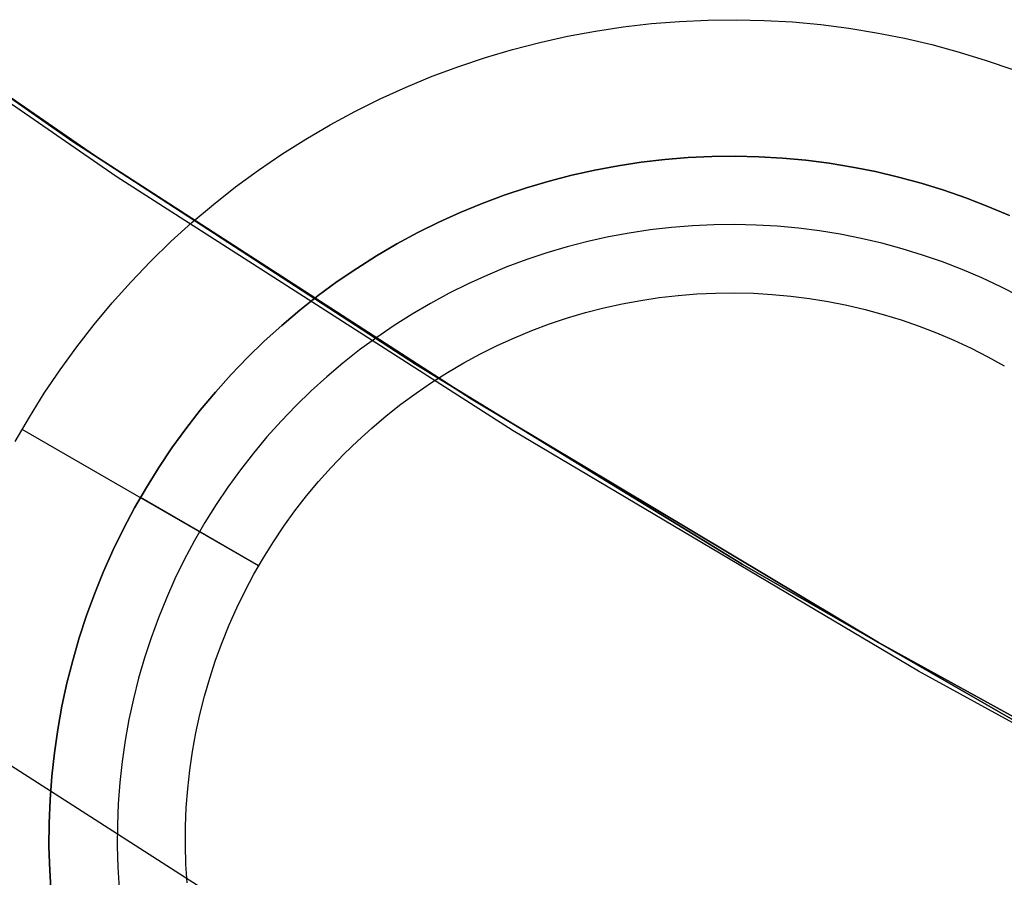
# Model space of a CAD drawing. Header units: millimetres. Extents: x -267 to 897, y -4167 to -3150.
# Tile 33 of 177: x 285.61 to 289.22, y -3561.11 to -3557.97. Entities that reach past the tile are written whole.
import ezdxf

# ---------------------------------------------------------------- set-up
doc = ezdxf.new("R2010")
doc.units = ezdxf.units.MM
doc.layers.add('1', color=7, linetype='Continuous')
doc.layers.add('BLANCO METALICO', color=7, linetype='Continuous', true_color=0xededed)

msp = doc.modelspace()

# ---------------------------------------------------------------- linework, layer by layer
at = {"layer": '1', "color": 29, "true_color": 0x4d342b}
for p, q in [((284.3832, -3557.4258, 90.5621), (285.8091, -3558.4189, 90.5621)), ((284.3832, -3557.4258, 90.5621), (285.8091, -3558.4189, 90.5621)), ((285.8091, -3558.4189, 96.062), (284.3832, -3557.4258, 96.062)), ((285.8091, -3558.4189, 93.3121), (284.3832, -3557.4258, 93.3121)), ((284.3832, -3557.4258, 96.062), (285.8091, -3558.4189, 96.062)), ((284.3832, -3557.4258, 54.4621), (285.8091, -3558.4189, 54.4621)), ((284.3832, -3557.4258, 54.4621), (285.8091, -3558.4189, 54.4621)), ((285.8091, -3558.4189, 62.4621), (284.3832, -3557.4258, 62.4621)), ((285.8091, -3558.4189, 58.4621), (284.3832, -3557.4258, 58.4621)), ((284.3832, -3557.4258, 62.4621), (285.8091, -3558.4189, 62.4621)), ((285.8091, -3558.4189, 90.5621), (287.2686, -3559.3618, 90.5621)), ((285.8091, -3558.4189, 90.5621), (287.2686, -3559.3618, 90.5621)), ((287.2686, -3559.3618, 96.062), (285.8091, -3558.4189, 96.062)), ((287.2686, -3559.3618, 93.3121), (285.8091, -3558.4189, 93.3121)), ((285.8091, -3558.4189, 96.062), (287.2686, -3559.3618, 96.062)), ((285.8091, -3558.4189, 54.4621), (287.2686, -3559.3618, 54.4621)), ((285.8091, -3558.4189, 54.4621), (287.2686, -3559.3618, 54.4621)), ((287.2686, -3559.3618, 62.4621), (285.8091, -3558.4189, 62.4621)), ((287.2686, -3559.3618, 58.4621), (285.8091, -3558.4189, 58.4621)), ((285.8091, -3558.4189, 62.4621), (287.2686, -3559.3618, 62.4621)), ((287.2686, -3559.3618, 90.5621), (288.76, -3560.2534, 90.5621)), ((287.2686, -3559.3618, 90.5621), (288.76, -3560.2534, 90.5621)), ((288.76, -3560.2534, 96.062), (287.2686, -3559.3618, 96.062)), ((288.76, -3560.2534, 93.3121), (287.2686, -3559.3618, 93.3121)), ((287.2686, -3559.3618, 96.062), (288.76, -3560.2534, 96.062)), ((287.2686, -3559.3618, 54.4621), (288.76, -3560.2534, 54.4621)), ((287.2686, -3559.3618, 54.4621), (288.76, -3560.2534, 54.4621)), ((288.76, -3560.2534, 62.4621), (287.2686, -3559.3618, 62.4621)), ((288.76, -3560.2534, 58.4621), (287.2686, -3559.3618, 58.4621)), ((287.2686, -3559.3618, 62.4621), (288.76, -3560.2534, 62.4621)), ((288.4704, -3560.0857, 96.062), (288.4704, -3560.0857, 90.5621)), ((288.4704, -3560.0857, 62.4621), (288.4704, -3560.0857, 54.4621)), ((288.76, -3560.2534, 90.5621), (290.2816, -3561.0926, 90.5621)), ((288.76, -3560.2534, 90.5621), (290.2816, -3561.0926, 90.5621)), ((290.2816, -3561.0926, 96.062), (288.76, -3560.2534, 96.062)), ((290.2816, -3561.0926, 93.3121), (288.76, -3560.2534, 93.3121)), ((288.76, -3560.2534, 96.062), (290.2816, -3561.0926, 96.062)), ((288.76, -3560.2534, 54.4621), (290.2816, -3561.0926, 54.4621)), ((288.76, -3560.2534, 54.4621), (290.2816, -3561.0926, 54.4621)), ((290.2816, -3561.0926, 62.4621), (288.76, -3560.2534, 62.4621)), ((290.2816, -3561.0926, 58.4621), (288.76, -3560.2534, 58.4621)), ((288.76, -3560.2534, 62.4621), (290.2816, -3561.0926, 62.4621))]:
    msp.add_line(p, q, dxfattribs=at)
at = {"layer": '1', "color": 250, "true_color": 0x111111}
for p, q in [((285.9677, -3558.5473, 95.1615), (284.5468, -3557.5665, 95.1615)), ((285.8878, -3558.4699, 106.0852), (284.7331, -3557.6732, 106.0852)), ((284.7331, -3557.6732, 84.2379), (285.8878, -3558.4699, 84.2379)), ((285.8878, -3558.4699, 106.0852), (284.7331, -3557.6732, 106.0852)), ((284.7331, -3557.6732, 84.2379), (285.8878, -3558.4699, 84.2379)), ((287.064, -3559.2347, 106.0852), (285.8878, -3558.4699, 106.0852)), ((285.8878, -3558.4699, 84.2379), (287.064, -3559.2347, 84.2379)), ((287.064, -3559.2347, 106.0852), (285.8878, -3558.4699, 106.0852)), ((285.8878, -3558.4699, 84.2379), (287.064, -3559.2347, 84.2379)), ((287.4217, -3559.4784, 95.1615), (285.9677, -3558.5473, 95.1615)), ((288.2606, -3559.9671, 106.0852), (287.064, -3559.2347, 106.0852)), ((287.064, -3559.2347, 84.2379), (288.2606, -3559.9671, 84.2379)), ((288.2606, -3559.9671, 106.0852), (287.064, -3559.2347, 106.0852)), ((287.064, -3559.2347, 84.2379), (288.2606, -3559.9671, 84.2379)), ((288.9068, -3560.3588, 95.1615), (287.4217, -3559.4784, 95.1615)), ((289.4767, -3560.6663, 106.0852), (288.2606, -3559.9671, 106.0852)), ((288.2606, -3559.9671, 84.2379), (289.4767, -3560.6663, 84.2379)), ((289.4767, -3560.6663, 106.0852), (288.2606, -3559.9671, 106.0852)), ((288.2606, -3559.9671, 84.2379), (289.4767, -3560.6663, 84.2379)), ((290.4215, -3561.1875, 95.1615), (288.9068, -3560.3588, 95.1615))]:
    msp.add_line(p, q, dxfattribs=at)
at = {"layer": '1', "color": 7, "true_color": 0xffffff}
msp.add_line((286.3589, -3561.2027, 2.4603), (284.846, -3560.2339, 2.4603), dxfattribs=at)
at = {"layer": 'BLANCO METALICO'}
for p, q in [((287.9284, -3557.9875, 262.0324), (288.0316, -3557.9792, 262.0324)), ((288.0316, -3557.9792, 262.0324), (288.135, -3557.9744, 262.0324)), ((288.135, -3557.9744, 262.0324), (288.2386, -3557.9732, 262.0324)), ((288.2386, -3557.9732, 262.0324), (288.3421, -3557.9756, 262.0324)), ((288.3421, -3557.9756, 262.0324), (288.4455, -3557.9816, 262.0324)), ((288.4455, -3557.9816, 262.0324), (288.5486, -3557.9911, 262.0324)), ((287.6213, -3558.0338, 262.0324), (287.7231, -3558.0148, 262.0324)), ((287.7231, -3558.0148, 262.0324), (287.8255, -3557.9994, 262.0324)), ((287.8255, -3557.9994, 262.0324), (287.9284, -3557.9875, 262.0324)), ((288.5486, -3557.9911, 262.0324), (288.6514, -3558.0042, 262.0324)), ((288.6514, -3558.0042, 262.0324), (288.7536, -3558.0208, 262.0324)), ((288.7536, -3558.0208, 262.0324), (288.8552, -3558.0409, 262.0324)), ((287.4199, -3558.0822, 262.0324), (287.5202, -3558.0563, 262.0324)), ((287.5202, -3558.0563, 262.0324), (287.6213, -3558.0338, 262.0324)), ((288.8552, -3558.0409, 262.0324), (288.956, -3558.0645, 262.0324)), ((287.3206, -3558.1116, 262.0324), (287.4199, -3558.0822, 262.0324)), ((288.956, -3558.0645, 262.0324), (289.056, -3558.0916, 262.0324)), ((289.056, -3558.0916, 262.0324), (289.1549, -3558.1221, 262.0324)), ((287.2224, -3558.1444, 262.0324), (287.3206, -3558.1116, 262.0324)), ((289.1549, -3558.1221, 262.0324), (289.2528, -3558.1561, 262.0324)), ((287.1253, -3558.1805, 262.0324), (287.2224, -3558.1444, 262.0324)), ((287.0296, -3558.22, 262.0324), (287.1253, -3558.1805, 262.0324)), ((286.9353, -3558.2628, 262.0324), (287.0296, -3558.22, 262.0324)), ((286.8425, -3558.3088, 262.0324), (286.9353, -3558.2628, 262.0324)), ((286.7513, -3558.358, 262.0324), (286.8425, -3558.3088, 262.0324)), ((286.6619, -3558.4103, 262.0324), (286.7513, -3558.358, 262.0324)), ((286.5744, -3558.4657, 262.0324), (286.6619, -3558.4103, 262.0324)), ((286.4888, -3558.524, 262.0324), (286.5744, -3558.4657, 262.0324)), ((287.9772, -3558.4851, 256.5324), (287.8914, -3558.495, 256.5324)), ((287.8914, -3558.495, 261.5324), (287.9772, -3558.4851, 261.5324)), ((288.0632, -3558.4782, 256.5324), (287.9772, -3558.4851, 256.5324)), ((287.9772, -3558.4851, 261.5324), (288.0632, -3558.4782, 261.5324)), ((288.1494, -3558.4742, 256.5324), (288.0632, -3558.4782, 256.5324)), ((288.0632, -3558.4782, 261.5324), (288.1494, -3558.4742, 261.5324)), ((288.2357, -3558.4732, 256.5324), (288.1494, -3558.4742, 256.5324)), ((288.1494, -3558.4742, 261.5324), (288.2357, -3558.4732, 261.5324)), ((288.322, -3558.4752, 256.5324), (288.2357, -3558.4732, 256.5324)), ((288.2357, -3558.4732, 261.5324), (288.322, -3558.4752, 261.5324)), ((288.4082, -3558.4802, 256.5324), (288.322, -3558.4752, 256.5324)), ((288.322, -3558.4752, 261.5324), (288.4082, -3558.4802, 261.5324)), ((288.4941, -3558.4881, 256.5324), (288.4082, -3558.4802, 256.5324)), ((288.4082, -3558.4802, 261.5324), (288.4941, -3558.4881, 261.5324)), ((288.5797, -3558.499, 256.5324), (288.4941, -3558.4881, 256.5324)), ((288.4941, -3558.4881, 261.5324), (288.5797, -3558.499, 261.5324)), ((286.4053, -3558.5853, 262.0324), (286.4888, -3558.524, 262.0324)), ((287.7213, -3558.5237, 256.5324), (287.637, -3558.5424, 256.5324)), ((287.637, -3558.5424, 261.5324), (287.7213, -3558.5237, 261.5324)), ((287.8061, -3558.5079, 256.5324), (287.7213, -3558.5237, 256.5324)), ((287.7213, -3558.5237, 261.5324), (287.8061, -3558.5079, 261.5324)), ((287.8914, -3558.495, 256.5324), (287.8061, -3558.5079, 256.5324)), ((287.8061, -3558.5079, 261.5324), (287.8914, -3558.495, 261.5324)), ((288.6649, -3558.5128, 256.5324), (288.5797, -3558.499, 256.5324)), ((288.5797, -3558.499, 261.5324), (288.6649, -3558.5128, 261.5324)), ((288.7495, -3558.5296, 256.5324), (288.6649, -3558.5128, 256.5324)), ((288.6649, -3558.5128, 261.5324), (288.7495, -3558.5296, 261.5324)), ((287.5535, -3558.564, 256.5324), (287.4707, -3558.5885, 256.5324)), ((287.4707, -3558.5885, 261.5324), (287.5535, -3558.564, 261.5324)), ((287.637, -3558.5424, 256.5324), (287.5535, -3558.564, 256.5324)), ((287.5535, -3558.564, 261.5324), (287.637, -3558.5424, 261.5324)), ((288.8336, -3558.5493, 256.5324), (288.7495, -3558.5296, 256.5324)), ((288.7495, -3558.5296, 261.5324), (288.8336, -3558.5493, 261.5324)), ((288.9169, -3558.5719, 256.5324), (288.8336, -3558.5493, 256.5324)), ((288.8336, -3558.5493, 261.5324), (288.9169, -3558.5719, 261.5324)), ((286.324, -3558.6494, 262.0324), (286.4053, -3558.5853, 262.0324)), ((287.4707, -3558.5885, 256.5324), (287.3888, -3558.6158, 256.5324)), ((287.3888, -3558.6158, 261.5324), (287.4707, -3558.5885, 261.5324)), ((288.9993, -3558.5973, 256.5324), (288.9169, -3558.5719, 256.5324)), ((288.9169, -3558.5719, 261.5324), (288.9993, -3558.5973, 261.5324)), ((289.0809, -3558.6256, 256.5324), (288.9993, -3558.5973, 256.5324)), ((288.9993, -3558.5973, 261.5324), (289.0809, -3558.6256, 261.5324)), ((287.3888, -3558.6158, 256.5324), (287.308, -3558.646, 256.5324)), ((287.308, -3558.646, 261.5324), (287.3888, -3558.6158, 261.5324)), ((289.1614, -3558.6567, 256.5324), (289.0809, -3558.6256, 256.5324)), ((289.0809, -3558.6256, 261.5324), (289.1614, -3558.6567, 261.5324)), ((286.2449, -3558.7162, 262.0324), (286.324, -3558.6494, 262.0324)), ((287.308, -3558.646, 256.5324), (287.2282, -3558.6789, 256.5324)), ((287.2282, -3558.6789, 261.5324), (287.308, -3558.646, 261.5324)), ((289.2408, -3558.6905, 256.5324), (289.1614, -3558.6567, 256.5324)), ((289.1614, -3558.6567, 261.5324), (289.2408, -3558.6905, 261.5324)), ((287.2282, -3558.6789, 256.5324), (287.1496, -3558.7145, 256.5324)), ((287.1496, -3558.7145, 261.5324), (287.2282, -3558.6789, 261.5324)), ((286.1682, -3558.7858, 262.0324), (286.2449, -3558.7162, 262.0324)), ((287.1496, -3558.7145, 256.5324), (287.0723, -3558.7529, 256.5324)), ((287.0723, -3558.7529, 261.5324), (287.1496, -3558.7145, 261.5324)), ((287.9244, -3558.7428, 256.7824), (287.8476, -3558.7544, 256.7824)), ((288.0016, -3558.7339, 256.7824), (287.9244, -3558.7428, 256.7824)), ((288.079, -3558.7277, 256.7824), (288.0016, -3558.7339, 256.7824)), ((288.1566, -3558.7241, 256.7824), (288.079, -3558.7277, 256.7824)), ((288.2343, -3558.7232, 256.7824), (288.1566, -3558.7241, 256.7824)), ((288.3119, -3558.725, 256.7824), (288.2343, -3558.7232, 256.7824)), ((288.3895, -3558.7295, 256.7824), (288.3119, -3558.725, 256.7824)), ((288.4668, -3558.7366, 256.7824), (288.3895, -3558.7295, 256.7824)), ((288.5439, -3558.7464, 256.7824), (288.4668, -3558.7366, 256.7824)), ((287.0723, -3558.7529, 256.5324), (286.9963, -3558.7939, 256.5324)), ((286.9963, -3558.7939, 261.5324), (287.0723, -3558.7529, 261.5324)), ((287.7713, -3558.7686, 256.7824), (287.6954, -3558.7855, 256.7824)), ((287.8476, -3558.7544, 256.7824), (287.7713, -3558.7686, 256.7824)), ((288.6205, -3558.7589, 256.7824), (288.5439, -3558.7464, 256.7824)), ((288.6967, -3558.774, 256.7824), (288.6205, -3558.7589, 256.7824)), ((288.7724, -3558.7917, 256.7824), (288.6967, -3558.774, 256.7824)), ((286.0939, -3558.858, 262.0324), (286.1682, -3558.7858, 262.0324)), ((286.9963, -3558.7939, 256.5324), (286.9218, -3558.8374, 256.5324)), ((286.9218, -3558.8374, 261.5324), (286.9963, -3558.7939, 261.5324)), ((287.6203, -3558.8049, 256.7824), (287.5458, -3558.827, 256.7824)), ((287.6954, -3558.7855, 256.7824), (287.6203, -3558.8049, 256.7824)), ((288.8473, -3558.812, 256.7824), (288.7724, -3558.7917, 256.7824)), ((288.9215, -3558.8349, 256.7824), (288.8473, -3558.812, 256.7824)), ((286.9218, -3558.8374, 256.5324), (286.8489, -3558.8836, 256.5324)), ((286.8489, -3558.8836, 261.5324), (286.9218, -3558.8374, 261.5324)), ((287.4721, -3558.8516, 256.7824), (287.3993, -3558.8787, 256.7824)), ((287.5458, -3558.827, 256.7824), (287.4721, -3558.8516, 256.7824)), ((288.9949, -3558.8603, 256.7824), (288.9215, -3558.8349, 256.7824)), ((286.0222, -3558.9327, 262.0324), (286.0939, -3558.858, 262.0324)), ((286.8489, -3558.8836, 256.5324), (286.7776, -3558.9322, 256.5324)), ((286.7776, -3558.9322, 261.5324), (286.8489, -3558.8836, 261.5324)), ((287.3993, -3558.8787, 256.7824), (287.3275, -3558.9083, 256.7824)), ((289.0674, -3558.8883, 256.7824), (288.9949, -3558.8603, 256.7824)), ((289.1389, -3558.9187, 256.7824), (289.0674, -3558.8883, 256.7824)), ((287.3275, -3558.9083, 256.7824), (287.2568, -3558.9404, 256.7824)), ((289.2092, -3558.9516, 256.7824), (289.1389, -3558.9187, 256.7824)), ((285.9531, -3559.0098, 262.0324), (286.0222, -3558.9327, 262.0324)), ((286.7776, -3558.9322, 256.5324), (286.708, -3558.9832, 256.5324)), ((286.708, -3558.9832, 261.5324), (286.7776, -3558.9322, 261.5324)), ((287.2568, -3558.9404, 256.7824), (287.1872, -3558.9749, 256.7824)), ((289.2784, -3558.9869, 256.7824), (289.2092, -3558.9516, 256.7824)), ((286.708, -3558.9832, 256.5324), (286.6402, -3559.0367, 256.5324)), ((286.6402, -3559.0367, 261.5324), (286.708, -3558.9832, 261.5324)), ((287.1872, -3558.9749, 256.7824), (287.1188, -3559.0118, 256.7824)), ((287.8892, -3559.0009, 261.0324), (287.9574, -3558.9907, 261.0324)), ((287.8892, -3559.0009, 257.0324), (287.9574, -3558.9907, 257.0324)), ((287.9574, -3558.9907, 261.0324), (288.026, -3558.9827, 261.0324)), ((287.9574, -3558.9907, 257.0324), (288.026, -3558.9827, 257.0324)), ((288.026, -3558.9827, 261.0324), (288.0948, -3558.9772, 261.0324)), ((288.026, -3558.9827, 257.0324), (288.0948, -3558.9772, 257.0324)), ((288.0948, -3558.9772, 261.0324), (288.1638, -3558.974, 261.0324)), ((288.0948, -3558.9772, 257.0324), (288.1638, -3558.974, 257.0324)), ((288.1638, -3558.974, 261.0324), (288.2328, -3558.9732, 261.0324)), ((288.1638, -3558.974, 257.0324), (288.2328, -3558.9732, 257.0324)), ((288.2328, -3558.9732, 261.0324), (288.3019, -3558.9748, 261.0324)), ((288.2328, -3558.9732, 257.0324), (288.3019, -3558.9748, 257.0324)), ((288.3019, -3558.9748, 261.0324), (288.3708, -3558.9788, 261.0324)), ((288.3019, -3558.9748, 257.0324), (288.3708, -3558.9788, 257.0324)), ((288.3708, -3558.9788, 261.0324), (288.4395, -3558.9851, 261.0324)), ((288.3708, -3558.9788, 257.0324), (288.4395, -3558.9851, 257.0324)), ((288.4395, -3558.9851, 261.0324), (288.508, -3558.9938, 261.0324)), ((288.4395, -3558.9851, 257.0324), (288.508, -3558.9938, 257.0324)), ((288.508, -3558.9938, 261.0324), (288.5762, -3559.0049, 261.0324)), ((288.508, -3558.9938, 257.0324), (288.5762, -3559.0049, 257.0324)), ((285.8866, -3559.0892, 262.0324), (285.9531, -3559.0098, 262.0324)), ((287.1188, -3559.0118, 256.7824), (287.0518, -3559.051, 256.7824)), ((287.687, -3559.0459, 261.0324), (287.7539, -3559.0286, 261.0324)), ((287.687, -3559.0459, 257.0324), (287.7539, -3559.0286, 257.0324)), ((287.7539, -3559.0286, 261.0324), (287.8213, -3559.0136, 261.0324)), ((287.7539, -3559.0286, 257.0324), (287.8213, -3559.0136, 257.0324)), ((287.8213, -3559.0136, 261.0324), (287.8892, -3559.0009, 261.0324)), ((287.8213, -3559.0136, 257.0324), (287.8892, -3559.0009, 257.0324)), ((288.5762, -3559.0049, 261.0324), (288.6439, -3559.0183, 261.0324)), ((288.5762, -3559.0049, 257.0324), (288.6439, -3559.0183, 257.0324)), ((288.6439, -3559.0183, 261.0324), (288.7111, -3559.0341, 261.0324)), ((288.6439, -3559.0183, 257.0324), (288.7111, -3559.0341, 257.0324)), ((286.6402, -3559.0367, 256.5324), (286.5743, -3559.0924, 256.5324)), ((286.5743, -3559.0924, 261.5324), (286.6402, -3559.0367, 261.5324)), ((287.0518, -3559.051, 256.7824), (286.9861, -3559.0925, 256.7824)), ((287.5553, -3559.0873, 261.0324), (287.6208, -3559.0654, 261.0324)), ((287.5553, -3559.0873, 257.0324), (287.6208, -3559.0654, 257.0324)), ((287.6208, -3559.0654, 261.0324), (287.687, -3559.0459, 261.0324)), ((287.6208, -3559.0654, 257.0324), (287.687, -3559.0459, 257.0324)), ((288.7111, -3559.0341, 261.0324), (288.7778, -3559.0521, 261.0324)), ((288.7111, -3559.0341, 257.0324), (288.7778, -3559.0521, 257.0324)), ((288.7778, -3559.0521, 261.0324), (288.8437, -3559.0725, 261.0324)), ((288.7778, -3559.0521, 257.0324), (288.8437, -3559.0725, 257.0324)), ((285.823, -3559.1709, 262.0324), (285.8866, -3559.0892, 262.0324)), ((286.5743, -3559.0924, 256.5324), (286.5104, -3559.1504, 256.5324)), ((286.5104, -3559.1504, 261.5324), (286.5743, -3559.0924, 261.5324)), ((286.9861, -3559.0925, 256.7824), (286.922, -3559.1363, 256.7824)), ((287.4906, -3559.1114, 261.0324), (287.5553, -3559.0873, 261.0324)), ((287.4906, -3559.1114, 257.0324), (287.5553, -3559.0873, 257.0324)), ((288.8437, -3559.0725, 261.0324), (288.909, -3559.0951, 261.0324)), ((288.8437, -3559.0725, 257.0324), (288.909, -3559.0951, 257.0324)), ((288.909, -3559.0951, 261.0324), (288.9734, -3559.12, 261.0324)), ((288.909, -3559.0951, 257.0324), (288.9734, -3559.12, 257.0324)), ((286.922, -3559.1363, 256.7824), (286.8593, -3559.1822, 256.7824)), ((287.3639, -3559.1663, 261.0324), (287.4268, -3559.1378, 261.0324)), ((287.3639, -3559.1663, 257.0324), (287.4268, -3559.1378, 257.0324)), ((287.4268, -3559.1378, 261.0324), (287.4906, -3559.1114, 261.0324)), ((287.4268, -3559.1378, 257.0324), (287.4906, -3559.1114, 257.0324)), ((288.9734, -3559.12, 261.0324), (289.0369, -3559.147, 261.0324)), ((288.9734, -3559.12, 257.0324), (289.0369, -3559.147, 257.0324)), ((285.7622, -3559.2548, 262.0324), (285.823, -3559.1709, 262.0324)), ((286.5104, -3559.1504, 256.5324), (286.4485, -3559.2105, 256.5324)), ((286.4485, -3559.2105, 261.5324), (286.5104, -3559.1504, 261.5324)), ((287.3021, -3559.1969, 261.0324), (287.3639, -3559.1663, 261.0324)), ((287.3021, -3559.1969, 257.0324), (287.3639, -3559.1663, 257.0324)), ((289.0369, -3559.147, 261.0324), (289.0995, -3559.1763, 261.0324)), ((289.0369, -3559.147, 257.0324), (289.0995, -3559.1763, 257.0324)), ((289.0995, -3559.1763, 261.0324), (289.161, -3559.2076, 261.0324)), ((289.0995, -3559.1763, 257.0324), (289.161, -3559.2076, 257.0324)), ((286.4485, -3559.2105, 256.5324), (286.3887, -3559.2727, 256.5324)), ((286.3887, -3559.2727, 261.5324), (286.4485, -3559.2105, 261.5324)), ((286.8593, -3559.1822, 256.7824), (286.7983, -3559.2303, 256.7824)), ((287.2413, -3559.2297, 261.0324), (287.3021, -3559.1969, 261.0324)), ((287.2413, -3559.2297, 257.0324), (287.3021, -3559.1969, 257.0324)), ((289.161, -3559.2076, 261.0324), (289.2213, -3559.2411, 261.0324)), ((289.161, -3559.2076, 257.0324), (289.2213, -3559.2411, 257.0324)), ((286.7983, -3559.2303, 256.7824), (286.739, -3559.2805, 256.7824)), ((287.1817, -3559.2646, 261.0324), (287.2413, -3559.2297, 261.0324)), ((287.1817, -3559.2646, 257.0324), (287.2413, -3559.2297, 257.0324)), ((285.7044, -3559.3407, 262.0324), (285.7622, -3559.2548, 262.0324)), ((286.3887, -3559.2727, 256.5324), (286.3311, -3559.337, 256.5324)), ((286.3311, -3559.337, 261.5324), (286.3887, -3559.2727, 261.5324)), ((286.739, -3559.2805, 256.7824), (286.6815, -3559.3326, 256.7824)), ((287.1234, -3559.3015, 261.0324), (287.1817, -3559.2646, 261.0324)), ((287.1234, -3559.3015, 257.0324), (287.1817, -3559.2646, 257.0324)), ((287.0663, -3559.3404, 261.0324), (287.1234, -3559.3015, 261.0324)), ((287.0663, -3559.3404, 257.0324), (287.1234, -3559.3015, 257.0324)), ((285.6495, -3559.4285, 262.0324), (285.7044, -3559.3407, 262.0324)), ((286.3311, -3559.337, 256.5324), (286.2758, -3559.4032, 256.5324)), ((286.2758, -3559.4032, 261.5324), (286.3311, -3559.337, 261.5324)), ((286.6815, -3559.3326, 256.7824), (286.6258, -3559.3868, 256.7824)), ((287.0107, -3559.3812, 261.0324), (287.0663, -3559.3404, 261.0324)), ((287.0107, -3559.3812, 257.0324), (287.0663, -3559.3404, 257.0324)), ((286.6258, -3559.3868, 256.7824), (286.572, -3559.4428, 256.7824)), ((286.9564, -3559.424, 261.0324), (287.0107, -3559.3812, 261.0324)), ((286.9564, -3559.424, 257.0324), (287.0107, -3559.3812, 257.0324)), ((285.5977, -3559.5182, 262.0324), (285.6495, -3559.4285, 262.0324)), ((286.2758, -3559.4032, 256.5324), (286.2227, -3559.4713, 256.5324)), ((286.2227, -3559.4713, 261.5324), (286.2758, -3559.4032, 261.5324)), ((286.9037, -3559.4685, 261.0324), (286.9564, -3559.424, 261.0324)), ((286.9037, -3559.4685, 257.0324), (286.9564, -3559.424, 257.0324)), ((286.572, -3559.4428, 256.7824), (286.5201, -3559.5006, 256.7824)), ((286.4893, -3559.9732, 261.0324), (285.6233, -3559.4732, 262.0324)), ((286.2227, -3559.4713, 256.5324), (286.1721, -3559.5412, 256.5324)), ((286.1721, -3559.5412, 261.5324), (286.2227, -3559.4713, 261.5324)), ((286.5201, -3559.5006, 256.7824), (286.4703, -3559.5602, 256.7824)), ((286.8526, -3559.5149, 261.0324), (286.9037, -3559.4685, 261.0324)), ((286.8526, -3559.5149, 257.0324), (286.9037, -3559.4685, 257.0324)), ((286.8031, -3559.563, 261.0324), (286.8526, -3559.5149, 261.0324)), ((286.8031, -3559.563, 257.0324), (286.8526, -3559.5149, 257.0324)), ((286.1721, -3559.5412, 256.5324), (286.1239, -3559.6128, 256.5324)), ((286.1239, -3559.6128, 261.5324), (286.1721, -3559.5412, 261.5324)), ((286.4703, -3559.5602, 256.7824), (286.4226, -3559.6215, 256.7824)), ((286.7552, -3559.6128, 261.0324), (286.8031, -3559.563, 261.0324)), ((286.7552, -3559.6128, 257.0324), (286.8031, -3559.563, 257.0324)), ((286.1239, -3559.6128, 256.5324), (286.0782, -3559.686, 256.5324)), ((286.0782, -3559.686, 261.5324), (286.1239, -3559.6128, 261.5324)), ((286.4226, -3559.6215, 256.7824), (286.377, -3559.6844, 256.7824)), ((286.7091, -3559.6642, 261.0324), (286.7552, -3559.6128, 261.0324)), ((286.7091, -3559.6642, 257.0324), (286.7552, -3559.6128, 257.0324)), ((286.6649, -3559.7172, 261.0324), (286.7091, -3559.6642, 261.0324)), ((286.6649, -3559.7172, 257.0324), (286.7091, -3559.6642, 257.0324)), ((286.0782, -3559.686, 256.5324), (286.035, -3559.7607, 256.5324)), ((286.035, -3559.7607, 261.5324), (286.0782, -3559.686, 261.5324)), ((286.377, -3559.6844, 256.7824), (286.3336, -3559.7488, 256.7824)), ((286.6224, -3559.7717, 261.0324), (286.6649, -3559.7172, 261.0324)), ((286.6224, -3559.7717, 257.0324), (286.6649, -3559.7172, 257.0324)), ((286.4893, -3559.9732, 257.0324), (286.0563, -3559.7232, 256.5324)), ((286.3336, -3559.7488, 256.7824), (286.2925, -3559.8147, 256.7824)), ((286.035, -3559.7607, 256.5324), (285.9945, -3559.8369, 256.5324)), ((285.9945, -3559.8369, 261.5324), (286.035, -3559.7607, 261.5324)), ((286.5819, -3559.8276, 261.0324), (286.6224, -3559.7717, 261.0324)), ((286.5819, -3559.8276, 257.0324), (286.6224, -3559.7717, 257.0324)), ((286.2925, -3559.8147, 256.7824), (286.2536, -3559.882, 256.7824)), ((285.9945, -3559.8369, 256.5324), (285.9566, -3559.9145, 256.5324)), ((285.9566, -3559.9145, 261.5324), (285.9945, -3559.8369, 261.5324)), ((286.5434, -3559.8849, 261.0324), (286.5819, -3559.8276, 261.0324)), ((286.5434, -3559.8849, 257.0324), (286.5819, -3559.8276, 257.0324)), ((286.2536, -3559.882, 256.7824), (286.2172, -3559.9505, 256.7824)), ((286.5068, -3559.9434, 261.0324), (286.5434, -3559.8849, 261.0324)), ((286.5068, -3559.9434, 257.0324), (286.5434, -3559.8849, 257.0324)), ((285.9566, -3559.9145, 256.5324), (285.9214, -3559.9933, 256.5324)), ((285.9214, -3559.9933, 261.5324), (285.9566, -3559.9145, 261.5324)), ((286.2172, -3559.9505, 256.7824), (286.1831, -3560.0203, 256.7824)), ((286.4723, -3560.0032, 261.0324), (286.5068, -3559.9434, 261.0324)), ((286.4723, -3560.0032, 257.0324), (286.5068, -3559.9434, 257.0324)), ((285.9214, -3559.9933, 256.5324), (285.8889, -3560.0732, 256.5324)), ((285.8889, -3560.0732, 261.5324), (285.9214, -3559.9933, 261.5324)), ((286.4398, -3560.0642, 261.0324), (286.4723, -3560.0032, 261.0324)), ((286.4398, -3560.0642, 257.0324), (286.4723, -3560.0032, 257.0324)), ((286.4893, -3559.9732, 261.0324), (286.4893, -3559.9732, 257.0324)), ((286.1831, -3560.0203, 256.7824), (286.1514, -3560.0912, 256.7824)), ((285.8889, -3560.0732, 256.5324), (285.8593, -3560.1543, 256.5324)), ((285.8593, -3560.1543, 261.5324), (285.8889, -3560.0732, 261.5324)), ((286.4095, -3560.1262, 261.0324), (286.4398, -3560.0642, 261.0324)), ((286.4095, -3560.1262, 257.0324), (286.4398, -3560.0642, 257.0324)), ((286.1514, -3560.0912, 256.7824), (286.1222, -3560.1632, 256.7824)), ((286.3814, -3560.1892, 261.0324), (286.4095, -3560.1262, 261.0324)), ((286.3814, -3560.1892, 257.0324), (286.4095, -3560.1262, 257.0324)), ((285.8593, -3560.1543, 256.5324), (285.8324, -3560.2363, 256.5324)), ((285.8324, -3560.2363, 261.5324), (285.8593, -3560.1543, 261.5324)), ((286.1222, -3560.1632, 256.7824), (286.0955, -3560.2362, 256.7824)), ((286.3554, -3560.2532, 261.0324), (286.3814, -3560.1892, 261.0324)), ((286.3554, -3560.2532, 257.0324), (286.3814, -3560.1892, 257.0324)), ((285.8324, -3560.2363, 256.5324), (285.8084, -3560.3192, 256.5324)), ((285.8084, -3560.3192, 261.5324), (285.8324, -3560.2363, 261.5324)), ((286.0955, -3560.2362, 256.7824), (286.0713, -3560.31, 256.7824)), ((286.3317, -3560.318, 261.0324), (286.3554, -3560.2532, 261.0324)), ((286.3317, -3560.318, 257.0324), (286.3554, -3560.2532, 257.0324)), ((285.8084, -3560.3192, 256.5324), (285.7873, -3560.4029, 256.5324)), ((285.7873, -3560.4029, 261.5324), (285.8084, -3560.3192, 261.5324)), ((286.0713, -3560.31, 256.7824), (286.0497, -3560.3846, 256.7824)), ((286.3102, -3560.3837, 261.0324), (286.3317, -3560.318, 261.0324)), ((286.3102, -3560.3837, 257.0324), (286.3317, -3560.318, 257.0324)), ((285.7873, -3560.4029, 256.5324), (285.769, -3560.4872, 256.5324)), ((285.769, -3560.4872, 261.5324), (285.7873, -3560.4029, 261.5324)), ((286.0497, -3560.3846, 256.7824), (286.0307, -3560.4599, 256.7824)), ((286.291, -3560.45, 261.0324), (286.3102, -3560.3837, 261.0324)), ((286.291, -3560.45, 257.0324), (286.3102, -3560.3837, 257.0324)), ((286.0307, -3560.4599, 256.7824), (286.0142, -3560.5358, 256.7824)), ((286.2741, -3560.5169, 261.0324), (286.291, -3560.45, 261.0324)), ((286.2741, -3560.5169, 257.0324), (286.291, -3560.45, 257.0324)), ((285.769, -3560.4872, 256.5324), (285.7537, -3560.5721, 256.5324)), ((285.7537, -3560.5721, 261.5324), (285.769, -3560.4872, 261.5324)), ((286.0142, -3560.5358, 256.7824), (286.0005, -3560.6122, 256.7824)), ((286.2595, -3560.5844, 261.0324), (286.2741, -3560.5169, 261.0324)), ((286.2595, -3560.5844, 257.0324), (286.2741, -3560.5169, 257.0324)), ((285.7537, -3560.5721, 256.5324), (285.7413, -3560.6576, 256.5324)), ((285.7413, -3560.6576, 261.5324), (285.7537, -3560.5721, 261.5324)), ((286.0005, -3560.6122, 256.7824), (285.9893, -3560.6891, 256.7824)), ((286.2472, -3560.6523, 261.0324), (286.2595, -3560.5844, 261.0324)), ((286.2472, -3560.6523, 257.0324), (286.2595, -3560.5844, 257.0324)), ((286.2373, -3560.7207, 261.0324), (286.2472, -3560.6523, 261.0324)), ((286.2373, -3560.7207, 257.0324), (286.2472, -3560.6523, 257.0324)), ((285.7413, -3560.6576, 256.5324), (285.7319, -3560.7433, 256.5324)), ((285.7319, -3560.7433, 261.5324), (285.7413, -3560.6576, 261.5324)), ((285.9893, -3560.6891, 256.7824), (285.9809, -3560.7663, 256.7824)), ((286.2298, -3560.7893, 261.0324), (286.2373, -3560.7207, 261.0324)), ((286.2298, -3560.7893, 257.0324), (286.2373, -3560.7207, 257.0324)), ((285.7319, -3560.7433, 256.5324), (285.7255, -3560.8294, 256.5324)), ((285.7255, -3560.8294, 261.5324), (285.7319, -3560.7433, 261.5324)), ((285.9809, -3560.7663, 256.7824), (285.9751, -3560.8438, 256.7824)), ((286.2246, -3560.8582, 261.0324), (286.2298, -3560.7893, 261.0324)), ((286.2246, -3560.8582, 257.0324), (286.2298, -3560.7893, 257.0324)), ((285.7255, -3560.8294, 256.5324), (285.722, -3560.9156, 256.5324)), ((285.722, -3560.9156, 261.5324), (285.7255, -3560.8294, 261.5324)), ((285.9751, -3560.8438, 256.7824), (285.9719, -3560.9214, 256.7824)), ((286.2219, -3560.9271, 261.0324), (286.2246, -3560.8582, 261.0324)), ((286.2219, -3560.9271, 257.0324), (286.2246, -3560.8582, 257.0324)), ((285.722, -3560.9156, 256.5324), (285.7215, -3561.0019, 256.5324)), ((285.7215, -3561.0019, 261.5324), (285.722, -3560.9156, 261.5324)), ((285.9719, -3560.9214, 256.7824), (285.9715, -3560.9991, 256.7824)), ((286.2215, -3560.9962, 261.0324), (286.2219, -3560.9271, 261.0324)), ((286.2215, -3560.9962, 257.0324), (286.2219, -3560.9271, 257.0324)), ((285.7215, -3561.0019, 256.5324), (285.724, -3561.0882, 256.5324)), ((285.724, -3561.0882, 261.5324), (285.7215, -3561.0019, 261.5324)), ((285.9715, -3560.9991, 256.7824), (285.9737, -3561.0767, 256.7824)), ((286.2234, -3561.0652, 261.0324), (286.2215, -3560.9962, 261.0324)), ((286.2234, -3561.0652, 257.0324), (286.2215, -3560.9962, 257.0324)), ((285.724, -3561.0882, 256.5324), (285.7294, -3561.1743, 256.5324)), ((285.7294, -3561.1743, 261.5324), (285.724, -3561.0882, 261.5324)), ((285.9737, -3561.0767, 256.7824), (285.9786, -3561.1542, 256.7824)), ((286.2278, -3561.1341, 261.0324), (286.2234, -3561.0652, 261.0324)), ((286.2278, -3561.1341, 257.0324), (286.2234, -3561.0652, 257.0324))]:
    msp.add_line(p, q, dxfattribs=at)

doc.saveas('drawing.dxf')
